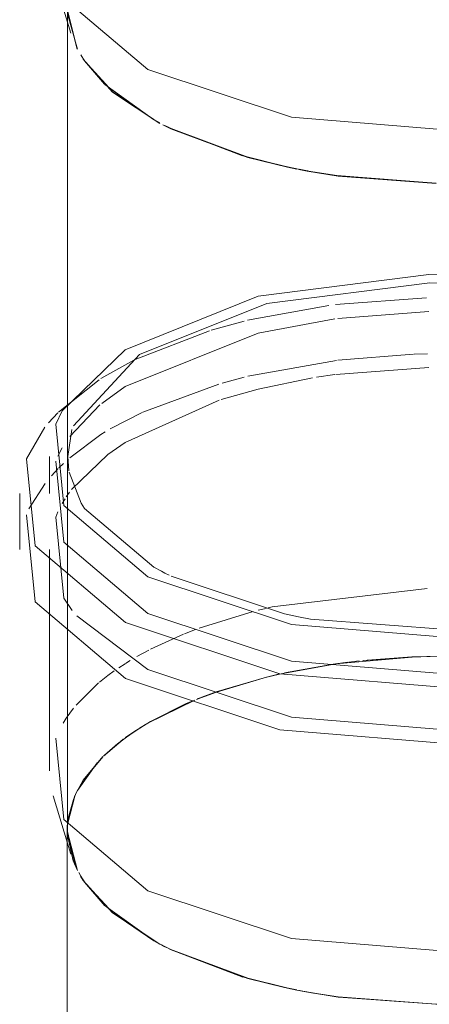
# Model space of a CAD drawing. Header units: millimetres. Extents: x -121 to 34184, y -147 to 33428.
# Tile 24 of 256: x 9261 to 9320, y 22582 to 22724. Entities that reach past the tile are written whole.
import ezdxf

# ---------------------------------------------------------------- set-up
doc = ezdxf.new("R2010")
doc.units = ezdxf.units.MM
doc.layers.add('P-PIPE-____-OTLN', color=3, linetype='Continuous', lineweight=20)

# ---------------------------------------------------------------- blocks, each defined once
blk = doc.blocks.new('ADSK_ППР_Тройник канализационный_Составной - Тройник канализационный-1734323-_3D_ копия 1')
at = {"layer": 'P-PIPE-____-OTLN', "color": 22}
for p, q in [((7242.77, 22730.68), (7245.34, 22722.21)), ((7244.82, 22725.69), (7244.82, 22606.87)), ((7246.17, 22720.14), (7244.82, 22725.5)), ((7244.84, 22725.01), (7246.31, 22719.87)), ((7242.22, 22660.93), (7242.22, 22655.6)), ((7244.87, 22660.95), (7245.05, 22658.87)), ((7237.92, 22655.6), (7237.92, 22647.51)), ((7246.82, 22654.2), (7247.31, 22653.44)), ((7242.22, 22647.51), (7242.22, 22615.5)), ((7242.77, 22611.86), (7245.34, 22603.4)), ((7246, 22601.67), (7244.82, 22606.68)), ((7245.68, 22602.45), (7244.84, 22606.19))]:
    blk.add_line(p, q, dxfattribs=at)
at = {"layer": 'P-PIPE-____-OTLN', "color": 10}
for p, q in [((7246.76, 22719.06), (7247.31, 22718.2)), ((7257.33, 22709.7), (7258.19, 22709.23)), ((7276.24, 22702.94), (7278.05, 22702.57)), ((7278.39, 22702.5), (7280.01, 22702.2)), ((7296.81, 22683.9), (7283.65, 22682.95)), ((7282.66, 22682.82), (7270.92, 22680.66)), ((7297.16, 22681.94), (7284, 22680.93)), ((7270.42, 22680.53), (7265.62, 22679.22)), ((7283.55, 22680.87), (7272.46, 22678.8)), ((7265.39, 22679.15), (7254.64, 22674.97)), ((7254.45, 22674.87), (7249.69, 22672.23)), ((7283.77, 22674.85), (7270.96, 22672.57)), ((7294.93, 22675.76), (7283.99, 22674.88)), ((7296.96, 22675.81), (7295.03, 22675.76)), ((7297.16, 22673.85), (7283.67, 22672.82)), ((7249.44, 22672.06), (7243.52, 22667.38)), ((7270.42, 22672.44), (7267.22, 22671.57)), ((7280.33, 22672.32), (7272.46, 22670.71)), ((7283.53, 22672.8), (7280.87, 22672.41)), ((7266.77, 22671.43), (7255.75, 22667.39)), ((7272.46, 22670.71), (7267.08, 22669.2)), ((7249.53, 22668.42), (7245.16, 22663.86)), ((7255.64, 22667.34), (7251.04, 22664.95)), ((7250.66, 22661.25), (7245.42, 22656.18)), ((7244.24, 22659.93), (7243.59, 22659.29)), ((7244.49, 22654.85), (7244.08, 22654.15)), ((7245.14, 22655.8), (7244.67, 22655.11)), ((7296.93, 22641.84), (7274.45, 22639.18)), ((7274.45, 22639.18), (7273.88, 22639.05)), ((7271.74, 22638.53), (7263.89, 22636.11)), ((7273.6, 22638.98), (7272.46, 22638.71)), ((7261.64, 22635.25), (7256.87, 22633.07)), ((7263.36, 22635.92), (7261.8, 22635.31)), ((7256.64, 22632.95), (7254.89, 22632)), ((7294.7, 22631.94), (7298.64, 22632.05)), ((7253.18, 22630.97), (7252.25, 22630.37)), ((7253.93, 22631.44), (7253.24, 22631.01)), ((7275.76, 22629.52), (7283.45, 22630.91)), ((7276.39, 22629.65), (7283.72, 22630.95)), ((7283.69, 22630.95), (7295.28, 22631.97)), ((7283.99, 22630.99), (7285.42, 22631.18)), ((7285.57, 22631.19), (7287.08, 22631.37)), ((7287.66, 22631.43), (7294.7, 22631.94)), ((7295.28, 22631.97), (7297.03, 22632.02)), ((7250.67, 22629.25), (7249.46, 22628.3)), ((7251.6, 22629.93), (7250.67, 22629.25)), ((7273.7, 22629.03), (7275.51, 22629.46)), ((7273.7, 22629.03), (7275.43, 22629.44)), ((7249.35, 22628.21), (7246.08, 22624.99)), ((7266.43, 22626.88), (7273.66, 22629.02)), ((7266.77, 22627), (7273.66, 22629.02)), ((7263.5, 22625.78), (7266.04, 22626.74)), ((7264.29, 22626.1), (7266.43, 22626.88)), ((7256.47, 22622.37), (7263.26, 22625.69)), ((7256.65, 22622.47), (7262.02, 22625.17)), ((7262.06, 22625.18), (7263.05, 22625.6)), ((7245.7, 22624.53), (7244.67, 22623.11)), ((7244.67, 22623.11), (7244.2, 22622.36)), ((7254.5, 22621.14), (7256.14, 22622.17)), ((7255.28, 22621.65), (7256.25, 22622.24)), ((7253.24, 22620.27), (7254.5, 22621.14)), ((7253.76, 22620.64), (7254.59, 22621.2)), ((7250.07, 22617.61), (7252.88, 22620)), ((7250.2, 22617.74), (7252.14, 22619.42)), ((7252.4, 22619.63), (7253.58, 22620.51)), ((7246.29, 22612.65), (7249.13, 22616.65)), ((7247.14, 22614.11), (7249.98, 22617.52)), ((7246.06, 22612.18), (7247.12, 22614.09)), ((7244.87, 22607.91), (7245.89, 22611.8)), ((7244.87, 22607.96), (7244.95, 22608.62)), ((7247.31, 22599.38), (7246.76, 22600.24)), ((7251.39, 22594.93), (7247.31, 22599.38)), ((7250.25, 22595.96), (7247.32, 22599.36)), ((7257.29, 22590.91), (7250.33, 22595.88)), ((7257.33, 22590.89), (7251.42, 22594.91)), ((7258.19, 22590.42), (7257.33, 22590.89)), ((7259.79, 22589.61), (7258.92, 22590.04)), ((7270.23, 22585.65), (7259.62, 22589.69)), ((7270.93, 22585.45), (7259.83, 22589.59)), ((7276.06, 22584.16), (7270.31, 22585.62)), ((7276.24, 22584.13), (7270.96, 22585.44)), ((7278.05, 22583.75), (7276.24, 22584.13)), ((7280.01, 22583.39), (7278.39, 22583.69)), ((7284.03, 22582.75), (7280.01, 22583.39)), ((7283.85, 22582.78), (7280.17, 22583.35)), ((7298.15, 22581.7), (7283.95, 22582.76)), ((7298.21, 22581.7), (7284.06, 22582.75))]:
    blk.add_line(p, q, dxfattribs=at)
at = {"layer": 'P-PIPE-____-OTLN', "color": 9}
for p, q in [((7247.31, 22718.2), (7251.37, 22713.77)), ((7250.22, 22714.81), (7247.32, 22718.18)), ((7257.29, 22709.72), (7250.27, 22714.76)), ((7251.42, 22713.73), (7257.33, 22709.7)), ((7258.92, 22708.85), (7259.79, 22708.42)), ((7259.57, 22708.53), (7258.94, 22708.84)), ((7270.2, 22704.47), (7259.59, 22708.52)), ((7259.83, 22708.4), (7270.93, 22704.26)), ((7276.19, 22702.95), (7270.25, 22704.46)), ((7270.96, 22704.25), (7276.24, 22702.94)), ((7280.01, 22702.2), (7284.03, 22701.57)), ((7283.82, 22701.6), (7280.05, 22702.19)), ((7298.11, 22700.52), (7283.85, 22701.59)), ((7284.06, 22701.56), (7298.21, 22700.52)), ((7243.43, 22667.29), (7242.1, 22665.84)), ((7245.49, 22664.86), (7244.87, 22660.95)), ((7244.07, 22662.2), (7243.45, 22661.02)), ((7243.49, 22659.2), (7242.53, 22658.17)), ((7245.09, 22658.68), (7246.82, 22654.2)), ((7241.59, 22657.06), (7239.26, 22653.36)), ((7247.31, 22653.44), (7257.33, 22644.95)), ((7258.92, 22644.09), (7259.57, 22643.77)), ((7259.85, 22643.63), (7276.24, 22638.18)), ((7280.01, 22637.44), (7301.78, 22635.77)), ((7244.84, 22606.19), (7244.84, 22607.6)), ((7246.29, 22601.08), (7245.68, 22602.45)), ((7280.17, 22583.35), (7279.61, 22583.46))]:
    blk.add_line(p, q, dxfattribs=at)
at = {"layer": 'P-PIPE-____-OTLN', "color": 22}
for points in [[(7243.13, 22738.99, 0), (7244.31, 22727.27, 0), (7256.49, 22716.94, 0), (7277.25, 22710.05, 0), (7302.47, 22707.97, 0), (7323.07, 22710.19, 0)], [(7279.61, 22702.27, 0), (7278.26, 22702.52, 0), (7276.7, 22702.84, 0)], [(7244.08, 22667.57, 0), (7243.13, 22665.61, 0), (7244.31, 22653.88, 0), (7256.49, 22643.56, 0), (7277.25, 22636.67, 0), (7302.47, 22634.59, 0), (7327.18, 22637.72, 0)], [(7241.57, 22665.18, 0), (7238.9, 22660.62, 0), (7240.17, 22648.02, 0), (7253.25, 22636.92, 0), (7275.56, 22629.52, 0), (7302.67, 22627.29, 0), (7329.22, 22630.66, 0)], [(7243.13, 22660.27, 0), (7244.31, 22648.55, 0), (7256.49, 22638.22, 0), (7277.25, 22631.33, 0), (7302.47, 22629.25, 0), (7327.18, 22632.39, 0)], [(7238.9, 22652.53, 0), (7240.17, 22639.93, 0), (7253.25, 22628.83, 0), (7275.56, 22621.43, 0), (7302.67, 22619.2, 0), (7329.22, 22622.57, 0)], [(7257.33, 22644.95, 0), (7258.44, 22644.34, 0), (7258.92, 22644.09, 0)], [(7276.24, 22638.18, 0), (7278.26, 22637.76, 0), (7280.01, 22637.44, 0)], [(7243.13, 22620.18, 0), (7244.31, 22608.45, 0), (7256.49, 22598.13, 0), (7277.25, 22591.24, 0), (7302.47, 22589.16, 0), (7327.18, 22592.29, 0)], [(7279.61, 22583.46, 0), (7278.26, 22583.71, 0), (7276.7, 22584.03, 0)]]:
    blk.add_polyline3d(points, dxfattribs=at)
at = {"layer": 'P-PIPE-____-OTLN', "color": 9}
for points in [[(7309.01, 22686.96, 0), (7297.16, 22687.27, 0), (7272.46, 22684.14, 0)], [(7308.34, 22685.78, 0), (7297.28, 22686.08, 0), (7273.7, 22683.09, 0)], [(7272.46, 22684.14, 0), (7253.18, 22676.4, 0), (7244.08, 22667.57, 0)], [(7273.7, 22683.09, 0), (7255.28, 22675.71, 0), (7245.69, 22665.4, 0)], [(7243.46, 22652.95, 0), (7243.13, 22652.18, 0), (7244.31, 22640.46, 0), (7245.54, 22638.68, 0)], [(7246.19, 22637.88, 0), (7256.49, 22630.13, 0), (7277.25, 22623.24, 0), (7302.47, 22621.16, 0)], [(7247.29, 22599.41, 0), (7246.82, 22600.14, 0), (7246.47, 22600.75, 0)], [(7258.94, 22590.03, 0), (7258.44, 22590.28, 0), (7257.29, 22590.91, 0)]]:
    blk.add_polyline3d(points, dxfattribs=at)
at = {"layer": 'P-PIPE-____-OTLN', "color": 10}
for points in [[(7272.46, 22678.8, 0), (7253.18, 22671.07, 0), (7249.79, 22668.64, 0)], [(7266.82, 22669.12, 0), (7253.18, 22662.98, 0), (7250.67, 22661.26, 0)], [(7250.3, 22664.51, 0), (7249.69, 22664.13, 0), (7245.16, 22660.77, 0)], [(7244.95, 22608.62, 0), (7245.69, 22611.34, 0), (7245.99, 22612.05, 0)]]:
    blk.add_polyline3d(points, dxfattribs=at)

msp = doc.modelspace()

# ---------------------------------------------------------------- linework, layer by layer
at = {"layer": 'P-PIPE-____-OTLN', "color": 22}
for p, q in [((9269.27, 22719.87), (9267.81, 22725.64)), ((9274.4, 22713.68), (9270.11, 22718.43)), ((9281.24, 22709.15), (9274.4, 22713.68)), ((9267.81, 22606.9), (9267.8, 20345.81)), ((9267.81, 22606.79), (9269.29, 22601.08)), ((9270.15, 22599.62), (9274.4, 22594.94)), ((9274.4, 22594.94), (9281.22, 22590.42))]:
    msp.add_line(p, q, dxfattribs=at)
at = {"layer": 'P-PIPE-____-OTLN', "color": 9}
for p, q in [((9301.08, 22702.51), (9299.72, 22702.79)), ((9302.55, 22702.23), (9301.33, 22702.46)), ((9267.83, 22607.62), (9267.81, 22606.9)), ((9269.76, 22600.24), (9270.15, 22599.62)), ((9299.62, 22584.06), (9301.07, 22583.77)), ((9301.43, 22583.7), (9302.63, 22583.47))]:
    msp.add_line(p, q, dxfattribs=at)
at = {"layer": 'P-PIPE-____-OTLN', "color": 10}
for p, q in [((9322.04, 22632.07), (9317.72, 22631.97)), ((9306.63, 22630.96), (9299.26, 22629.65)), ((9308.44, 22631.2), (9307.01, 22631.01)), ((9310.1, 22631.39), (9308.6, 22631.22)), ((9317.72, 22631.97), (9310.63, 22631.45)), ((9297.63, 22629.28), (9296.68, 22629.05)), ((9298.53, 22629.49), (9297.63, 22629.28)), ((9296.68, 22629.05), (9289.4, 22626.9)), ((9289.4, 22626.9), (9287.31, 22626.13)), ((9287.19, 22626.08), (9286.64, 22625.87)), ((9279.86, 22622.63), (9277.46, 22621.14)), ((9277.46, 22621.14), (9276.26, 22620.31)), ((9275.9, 22620.05), (9273.1, 22617.67)), ((9268.92, 22611.92), (9267.85, 22607.94))]:
    msp.add_line(p, q, dxfattribs=at)
at = {"layer": 'P-PIPE-____-OTLN', "color": 22}
for points in [[(9299.72, 22702.79, 0), (9293.95, 22704.2, 0), (9282.81, 22708.35, 0), (9281.68, 22708.92, 0)], [(9321.23, 22700.47, 0), (9307.05, 22701.51, 0), (9302.55, 22702.23, 0)], [(9281.73, 22590.15, 0), (9282.81, 22589.61, 0), (9293.95, 22585.46, 0), (9299.62, 22584.06, 0)], [(9302.63, 22583.47, 0), (9307.05, 22582.77, 0), (9321.23, 22581.73, 0), (9324.32, 22581.73, 0)]]:
    msp.add_polyline3d(points, dxfattribs=at)
at = {"layer": 'P-PIPE-____-OTLN', "color": 10}
for points in [[(9286.02, 22625.62, 0), (9285.05, 22625.2, 0), (9279.86, 22622.63, 0)], [(9273, 22617.57, 0), (9270.11, 22614.11, 0), (9269, 22612.11, 0)]]:
    msp.add_polyline3d(points, dxfattribs=at)

# ---------------------------------------------------------------- block references
at = {"layer": 'P-PIPE-____-OTLN', "color": 22}
msp.add_blockref('ADSK_ППР_Тройник канализационный_Составной - Тройник канализационный-1734323-_3D_ копия 1', (2023.02, 0), dxfattribs=at)

doc.saveas('drawing.dxf')
